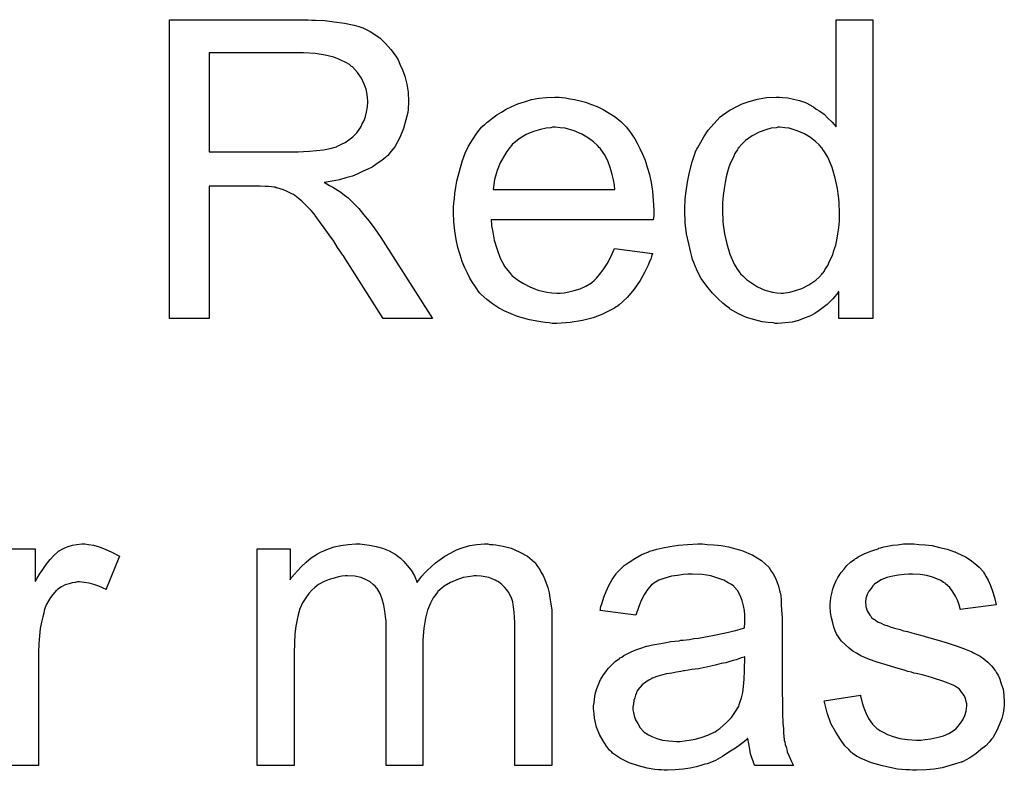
# Model space of a CAD drawing. Extents: x -2 to 8.5, y -2.9 to 5.2.
# Tile 149 of 207: x 3.964 to 4.227, y 1.724 to 1.925. Entities that reach past the tile are written whole.
import ezdxf

# ---------------------------------------------------------------- set-up
doc = ezdxf.new("R2010")
doc.units = 0
doc.layers.add('acc-ni-360-20-out-a_document', color=1, linetype='CONTINUOUS')

msp = doc.modelspace()

# ---------------------------------------------------------------- linework, layer by layer
at = {"layer": 'acc-ni-360-20-out-a_document', "color": 1}
for points in [[(4.041927, 1.924881), (4.042968, 1.924881), (4.045398, 1.924765), (4.047943, 1.924418), (4.05072, 1.924071), (4.053266, 1.923493), (4.054538, 1.923146), (4.05558, 1.922799), (4.055695, 1.922799), (4.055811, 1.922683), (4.056505, 1.922336), (4.057546, 1.921873), (4.058819, 1.921063), (4.060208, 1.920022), (4.061712, 1.918633), (4.0631, 1.917014), (4.064488, 1.915162), (4.064488, 1.915047), (4.064604, 1.914931), (4.065067, 1.914237), (4.06553, 1.91308), (4.066224, 1.911576), (4.066802, 1.90984), (4.067381, 1.907757), (4.067728, 1.905559), (4.067844, 1.90313), (4.067844, 1.903014), (4.067844, 1.902782), (4.067844, 1.90232), (4.067728, 1.901741), (4.067728, 1.900931), (4.067612, 1.900121), (4.06715, 1.898154), (4.066455, 1.89584), (4.06553, 1.893411), (4.064141, 1.890981), (4.063216, 1.889824), (4.06229, 1.888667), (4.062175, 1.888551), (4.062059, 1.888436), (4.061712, 1.888089), (4.061249, 1.887741), (4.06067, 1.887279), (4.059976, 1.886816), (4.059051, 1.886237), (4.058125, 1.885543), (4.056968, 1.884965), (4.055695, 1.884386), (4.054307, 1.883692), (4.052803, 1.883113), (4.051067, 1.882651), (4.049332, 1.882072), (4.047365, 1.881725), (4.045282, 1.881378), (4.045514, 1.881262), (4.045977, 1.881031), (4.046671, 1.880568), (4.047596, 1.880105), (4.049679, 1.878832), (4.05072, 1.878023), (4.051646, 1.877328), (4.051877, 1.877097), (4.052456, 1.876518), (4.053381, 1.875593), (4.054538, 1.874436), (4.055811, 1.872816), (4.057315, 1.871081), (4.058819, 1.868998), (4.060439, 1.866684), (4.074207, 1.844932), (4.061017, 1.844932), (4.050489, 1.861593), (4.050489, 1.861709), (4.050257, 1.86194), (4.050026, 1.862287), (4.049679, 1.86275), (4.048869, 1.864023), (4.047828, 1.865643), (4.046555, 1.867378), (4.045282, 1.869229), (4.04401, 1.870965), (4.042853, 1.872585), (4.042737, 1.8727), (4.04239, 1.873163), (4.041811, 1.873857), (4.041001, 1.874667), (4.039266, 1.876403), (4.03834, 1.877213), (4.037415, 1.877907), (4.037299, 1.878023), (4.037068, 1.878138), (4.036605, 1.87837), (4.035911, 1.878717), (4.035216, 1.879064), (4.034407, 1.879411), (4.032555, 1.879989), (4.03244, 1.879989), (4.032208, 1.880105), (4.031745, 1.880105), (4.031167, 1.880221), (4.030357, 1.880337), (4.029431, 1.880337), (4.028159, 1.880452), (4.014506, 1.880452), (4.014506, 1.844932), (4.003862, 1.844932), (4.003862, 1.924997), (4.041001, 1.924997), (4.041927, 1.924881)], [(4.192106, 1.844932), (4.182965, 1.844932), (4.182965, 1.852222), (4.18285, 1.852106), (4.182734, 1.851874), (4.182387, 1.851412), (4.181924, 1.850833), (4.181346, 1.850255), (4.180651, 1.84956), (4.179841, 1.848751), (4.1788, 1.847941), (4.177759, 1.847131), (4.176602, 1.846321), (4.175213, 1.845627), (4.173709, 1.845048), (4.172205, 1.84447), (4.17047, 1.844007), (4.168618, 1.843775), (4.166652, 1.84366), (4.165957, 1.84366), (4.165495, 1.843775), (4.164106, 1.843891), (4.162486, 1.844122), (4.16052, 1.844585), (4.158321, 1.84528), (4.156123, 1.846205), (4.153925, 1.847478), (4.153809, 1.847478), (4.153693, 1.847709), (4.152999, 1.848172), (4.151958, 1.849098), (4.150685, 1.850255), (4.149181, 1.851759), (4.147677, 1.85361), (4.146173, 1.855693), (4.1449, 1.858122), (4.1449, 1.858238), (4.144784, 1.858469), (4.144669, 1.858816), (4.144437, 1.859279), (4.144206, 1.859973), (4.143859, 1.860783), (4.143627, 1.861593), (4.143396, 1.862634), (4.142817, 1.864948), (4.142239, 1.86761), (4.141892, 1.870618), (4.141776, 1.873857), (4.141776, 1.873973), (4.141776, 1.874205), (4.141776, 1.874667), (4.141776, 1.875361), (4.141892, 1.876056), (4.141892, 1.876981), (4.142123, 1.879064), (4.14247, 1.881494), (4.143049, 1.884155), (4.143743, 1.886931), (4.144669, 1.889593), (4.144669, 1.889708), (4.144784, 1.88994), (4.145016, 1.890287), (4.145247, 1.89075), (4.145941, 1.892022), (4.146867, 1.893642), (4.148024, 1.895378), (4.149528, 1.897113), (4.151264, 1.898964), (4.153346, 1.900468), (4.153462, 1.900468), (4.153578, 1.900584), (4.153925, 1.900815), (4.154387, 1.901047), (4.155544, 1.901625), (4.157164, 1.902435), (4.159015, 1.90313), (4.161214, 1.903708), (4.163643, 1.904171), (4.166189, 1.904286), (4.167114, 1.904286), (4.16804, 1.904171), (4.169313, 1.904055), (4.170817, 1.903708), (4.172437, 1.903361), (4.174056, 1.902782), (4.17556, 1.901973), (4.175792, 1.901857), (4.176255, 1.901625), (4.176949, 1.901047), (4.177874, 1.900468), (4.179032, 1.899659), (4.180073, 1.898617), (4.18123, 1.897576), (4.182271, 1.896303), (4.182271, 1.924997), (4.192106, 1.924997), (4.192106, 1.844932)], [(4.039729, 1.916088), (4.014506, 1.916088), (4.014506, 1.889593), (4.03834, 1.889593), (4.039729, 1.889708), (4.041349, 1.889824), (4.0432, 1.88994), (4.045051, 1.890171), (4.046902, 1.890518), (4.048522, 1.890981), (4.048753, 1.891097), (4.049216, 1.891328), (4.04991, 1.891675), (4.050836, 1.892138), (4.051877, 1.892832), (4.052919, 1.893642), (4.05396, 1.894683), (4.05477, 1.89584), (4.054885, 1.895956), (4.055117, 1.896419), (4.055464, 1.897113), (4.055927, 1.898039), (4.056274, 1.89908), (4.056621, 1.900237), (4.056852, 1.901625), (4.056968, 1.903014), (4.056968, 1.90313), (4.056968, 1.903245), (4.056852, 1.903939), (4.056737, 1.904981), (4.056505, 1.906369), (4.055927, 1.907757), (4.055233, 1.909377), (4.054191, 1.910881), (4.052803, 1.912386), (4.052571, 1.912501), (4.051993, 1.912964), (4.051067, 1.913543), (4.049563, 1.914237), (4.047828, 1.914931), (4.045514, 1.915509), (4.042853, 1.915972), (4.039729, 1.916088)], [(4.108917, 1.904171), (4.109843, 1.904055), (4.111, 1.903824), (4.112273, 1.903592), (4.113777, 1.903245), (4.115165, 1.902898), (4.116785, 1.90232), (4.118289, 1.901741), (4.119909, 1.900931), (4.121529, 1.900006), (4.123148, 1.898964), (4.124653, 1.897692), (4.126041, 1.896303), (4.126157, 1.896188), (4.126388, 1.895956), (4.126735, 1.895493), (4.127198, 1.894799), (4.127776, 1.893989), (4.128355, 1.893064), (4.129049, 1.891907), (4.129743, 1.890518), (4.130438, 1.889014), (4.131132, 1.887394), (4.13171, 1.885543), (4.132289, 1.883576), (4.132752, 1.881378), (4.133099, 1.879064), (4.13333, 1.876634), (4.133446, 1.873973), (4.133446, 1.873857), (4.133446, 1.873395), (4.133446, 1.872585), (4.13333, 1.871428), (4.089943, 1.871428), (4.089943, 1.871312), (4.089943, 1.870965), (4.090058, 1.870502), (4.090058, 1.869808), (4.090174, 1.868998), (4.090405, 1.868072), (4.090752, 1.86599), (4.091447, 1.863676), (4.092372, 1.86113), (4.093645, 1.858816), (4.095265, 1.856734), (4.09538, 1.856734), (4.095496, 1.856502), (4.09619, 1.855924), (4.097232, 1.855114), (4.09862, 1.854304), (4.100471, 1.853379), (4.102554, 1.852569), (4.104868, 1.85199), (4.106141, 1.851874), (4.107529, 1.851759), (4.108454, 1.851759), (4.109496, 1.851874), (4.110769, 1.852106), (4.112157, 1.852453), (4.113777, 1.852916), (4.115281, 1.85361), (4.116785, 1.854535), (4.116901, 1.854651), (4.117479, 1.855114), (4.118173, 1.855808), (4.118983, 1.856734), (4.119909, 1.858006), (4.12095, 1.859626), (4.121991, 1.861477), (4.122917, 1.863676), (4.133099, 1.862403), (4.133099, 1.862287), (4.132983, 1.862056), (4.132867, 1.861593), (4.132636, 1.860899), (4.132289, 1.860205), (4.131942, 1.859279), (4.131016, 1.857312), (4.129859, 1.855114), (4.128239, 1.8528), (4.126388, 1.850602), (4.124074, 1.848519), (4.123958, 1.848519), (4.123727, 1.848288), (4.12338, 1.848056), (4.122917, 1.847709), (4.122223, 1.847362), (4.121529, 1.847015), (4.120603, 1.846552), (4.119562, 1.846089), (4.118405, 1.845627), (4.117248, 1.845164), (4.114355, 1.84447), (4.111116, 1.843891), (4.107529, 1.84366), (4.106256, 1.84366), (4.105446, 1.843775), (4.104405, 1.843891), (4.103132, 1.844122), (4.101744, 1.844354), (4.10024, 1.844585), (4.097, 1.845511), (4.095265, 1.846205), (4.093645, 1.846899), (4.091909, 1.847825), (4.09029, 1.848866), (4.088785, 1.850023), (4.087281, 1.851412), (4.087166, 1.851527), (4.086934, 1.851759), (4.086587, 1.852222), (4.086124, 1.852916), (4.085546, 1.853726), (4.084967, 1.854651), (4.084273, 1.855808), (4.083579, 1.857081), (4.082885, 1.858585), (4.082191, 1.860205), (4.081612, 1.862056), (4.081034, 1.864023), (4.080571, 1.866105), (4.080224, 1.868419), (4.079992, 1.870849), (4.079877, 1.873395), (4.079877, 1.87351), (4.079877, 1.874089), (4.079877, 1.874783), (4.079992, 1.875824), (4.080108, 1.877097), (4.080224, 1.878485), (4.080455, 1.880105), (4.080802, 1.881725), (4.081728, 1.885427), (4.082306, 1.887279), (4.083001, 1.889245), (4.083926, 1.891097), (4.084967, 1.892832), (4.086124, 1.894568), (4.087397, 1.896188), (4.087513, 1.896303), (4.087744, 1.896535), (4.088207, 1.896882), (4.088785, 1.89746), (4.08948, 1.898039), (4.090405, 1.898733), (4.091447, 1.899543), (4.092719, 1.900237), (4.093992, 1.901047), (4.095496, 1.901741), (4.097116, 1.902435), (4.098851, 1.903014), (4.100703, 1.903592), (4.102669, 1.903939), (4.104752, 1.904171), (4.10695, 1.904286), (4.108107, 1.904286), (4.108917, 1.904171)], [(4.107066, 1.896188), (4.106372, 1.896188), (4.105909, 1.896072), (4.104636, 1.895956), (4.103132, 1.895609), (4.101281, 1.895031), (4.099314, 1.894221), (4.097463, 1.893064), (4.095612, 1.89156), (4.09538, 1.891328), (4.094918, 1.89075), (4.094108, 1.889708), (4.093298, 1.88832), (4.092372, 1.8867), (4.091562, 1.884618), (4.090868, 1.882188), (4.090521, 1.879527), (4.123033, 1.879527), (4.123033, 1.879642), (4.123033, 1.879874), (4.122917, 1.880221), (4.122917, 1.880684), (4.122686, 1.882072), (4.122338, 1.883576), (4.12176, 1.885427), (4.121181, 1.887163), (4.120256, 1.888898), (4.119215, 1.890402), (4.119215, 1.890518), (4.118983, 1.890634), (4.118405, 1.891328), (4.117363, 1.892254), (4.115975, 1.893295), (4.114239, 1.894336), (4.112157, 1.895262), (4.109727, 1.895956), (4.108454, 1.896072), (4.107066, 1.896188)], [(4.16723, 1.896188), (4.166652, 1.896188), (4.166189, 1.896072), (4.164916, 1.895956), (4.163412, 1.895493), (4.161676, 1.894915), (4.159825, 1.893873), (4.157974, 1.892601), (4.157048, 1.891675), (4.156239, 1.89075), (4.156239, 1.890634), (4.156007, 1.890518), (4.155891, 1.890171), (4.155544, 1.889708), (4.155197, 1.88913), (4.15485, 1.888436), (4.154503, 1.887626), (4.15404, 1.8867), (4.153578, 1.885543), (4.15323, 1.88427), (4.152883, 1.882882), (4.152536, 1.881378), (4.152305, 1.879758), (4.152073, 1.877907), (4.151842, 1.87594), (4.151842, 1.873857), (4.151842, 1.873742), (4.151842, 1.873395), (4.151842, 1.872816), (4.151958, 1.872006), (4.151958, 1.871081), (4.152073, 1.870039), (4.152421, 1.86761), (4.152999, 1.864948), (4.153809, 1.862172), (4.154966, 1.859511), (4.15566, 1.858354), (4.15647, 1.857197), (4.156586, 1.857197), (4.156701, 1.856965), (4.15728, 1.856387), (4.158321, 1.855461), (4.159594, 1.854535), (4.161214, 1.853494), (4.163181, 1.852569), (4.165263, 1.85199), (4.16642, 1.851874), (4.167577, 1.851759), (4.168156, 1.851759), (4.168618, 1.851874), (4.169891, 1.85199), (4.171395, 1.852453), (4.173131, 1.853031), (4.174982, 1.853957), (4.176833, 1.85523), (4.177759, 1.85604), (4.178569, 1.856965), (4.178569, 1.857081), (4.1788, 1.857197), (4.179032, 1.857544), (4.179263, 1.858006), (4.17961, 1.858585), (4.180073, 1.859164), (4.18042, 1.860089), (4.180883, 1.861015), (4.181346, 1.862056), (4.181693, 1.863213), (4.182155, 1.864601), (4.182502, 1.86599), (4.182734, 1.86761), (4.182965, 1.869229), (4.183197, 1.871081), (4.183197, 1.873047), (4.183197, 1.873163), (4.183197, 1.873626), (4.183197, 1.874205), (4.183081, 1.875014), (4.183081, 1.87594), (4.182965, 1.877097), (4.18285, 1.87837), (4.182618, 1.879758), (4.18204, 1.882535), (4.18123, 1.885427), (4.180073, 1.888204), (4.179379, 1.889361), (4.178569, 1.890518), (4.178569, 1.890634), (4.178337, 1.89075), (4.177759, 1.891444), (4.176717, 1.892369), (4.175445, 1.893411), (4.173825, 1.894452), (4.171858, 1.895262), (4.16966, 1.895956), (4.168503, 1.896072), (4.16723, 1.896188)], [(3.95897, 1.783334), (3.967879, 1.783334), (3.967879, 1.774541), (3.967995, 1.774656), (3.968457, 1.775466), (3.969036, 1.776507), (3.969962, 1.77778), (3.970887, 1.779053), (3.971928, 1.780441), (3.97297, 1.781598), (3.974011, 1.782524), (3.974127, 1.782639), (3.974474, 1.782871), (3.975168, 1.783218), (3.975862, 1.783565), (3.976788, 1.783912), (3.977945, 1.784259), (3.979102, 1.784491), (3.980375, 1.784606), (3.981184, 1.784606), (3.982226, 1.784491)], [(3.982226, 1.784491), (3.983499, 1.784259), (3.985003, 1.783796), (3.986622, 1.783218), (3.988474, 1.782408), (3.990441, 1.781367), (3.986854, 1.772342), (3.986738, 1.772458), (3.986275, 1.772689), (3.985581, 1.773036), (3.984655, 1.773383), (3.983614, 1.773731), (3.982341, 1.774078), (3.981069, 1.774309), (3.979796, 1.774425), (3.979218, 1.774425), (3.978639, 1.774309), (3.977829, 1.774193), (3.977019, 1.773962), (3.975978, 1.773615), (3.974937, 1.773152), (3.974011, 1.772458), (3.973895, 1.772342), (3.973548, 1.772111), (3.973201, 1.771648), (3.972623, 1.77107), (3.972044, 1.77026), (3.971466, 1.769334), (3.970887, 1.768293), (3.970424, 1.76702), (3.970309, 1.766789), (3.970193, 1.766094), (3.969962, 1.765053), (3.969615, 1.763665), (3.969267, 1.761929), (3.969036, 1.759962), (3.96892, 1.75788), (3.968805, 1.755566), (3.968805, 1.725252), (3.95897, 1.725252)], [(4.089595, 1.784491), (4.090405, 1.784491), (4.091215, 1.784375), (4.093182, 1.784028), (4.095265, 1.783449), (4.097463, 1.782524), (4.099661, 1.781367), (4.101512, 1.779747), (4.101744, 1.779516), (4.102207, 1.778821), (4.103017, 1.77778), (4.103364, 1.77697), (4.103827, 1.77616), (4.104289, 1.775119), (4.104636, 1.774078), (4.105099, 1.772921), (4.105446, 1.771532), (4.105678, 1.770144), (4.105909, 1.768524), (4.106141, 1.766904), (4.106141, 1.765053), (4.106141, 1.725252), (4.096306, 1.725252), (4.096306, 1.761698), (4.096306, 1.761813), (4.096306, 1.761929), (4.096306, 1.762623), (4.096306, 1.763665), (4.09619, 1.764937), (4.096075, 1.766326), (4.095959, 1.767714), (4.095727, 1.769103), (4.09538, 1.770144), (4.09538, 1.77026), (4.095149, 1.770607), (4.094918, 1.77107), (4.09457, 1.771648), (4.094108, 1.772342), (4.093529, 1.773036), (4.092835, 1.773731), (4.091909, 1.774425), (4.091794, 1.774541), (4.091447, 1.774656), (4.090984, 1.774888), (4.090174, 1.775235), (4.089364, 1.775582), (4.088323, 1.775813), (4.087281, 1.775929), (4.086009, 1.776045), (4.08543, 1.776045), (4.084967, 1.775929), (4.08381, 1.775813), (4.082422, 1.775582), (4.080802, 1.775003), (4.079067, 1.774309), (4.077331, 1.773268), (4.075711, 1.771879), (4.075596, 1.771648), (4.075133, 1.77107), (4.074439, 1.770144), (4.073744, 1.768755), (4.072935, 1.766904), (4.072356, 1.764706), (4.071893, 1.762045), (4.071662, 1.758921), (4.071662, 1.725252), (4.061827, 1.725252), (4.061827, 1.762855), (4.061827, 1.76297), (4.061827, 1.763202), (4.061827, 1.763433), (4.061827, 1.763896), (4.061712, 1.765169), (4.06148, 1.766557), (4.061249, 1.768177), (4.060786, 1.769797), (4.060208, 1.771301), (4.059398, 1.772689), (4.059282, 1.772805), (4.058935, 1.773268), (4.058356, 1.773731), (4.057546, 1.774425), (4.056505, 1.775003), (4.055117, 1.775582), (4.053497, 1.775929), (4.05153, 1.776045), (4.050836, 1.776045), (4.050026, 1.775929), (4.0491, 1.775813), (4.047943, 1.775466), (4.046555, 1.775119), (4.045282, 1.774541), (4.043894, 1.773846), (4.043778, 1.773731), (4.043315, 1.773383), (4.042737, 1.772921), (4.041927, 1.772226), (4.041117, 1.771301), (4.040307, 1.770144), (4.039497, 1.768871), (4.038803, 1.767367), (4.038687, 1.767136), (4.038572, 1.766557), (4.03834, 1.765632), (4.037993, 1.764359), (4.037646, 1.762623), (4.037415, 1.760541), (4.037299, 1.758111), (4.037183, 1.755334), (4.037183, 1.725252), (4.027349, 1.725252), (4.027349, 1.783334), (4.036142, 1.783334), (4.036142, 1.775003), (4.036258, 1.775235), (4.036605, 1.775697), (4.037299, 1.776507), (4.038109, 1.777433), (4.03915, 1.77859), (4.040423, 1.779747), (4.041811, 1.780904), (4.043431, 1.781945), (4.043662, 1.782061), (4.044241, 1.782408), (4.045167, 1.782755), (4.046439, 1.783334), (4.047943, 1.783796), (4.049679, 1.784144), (4.051646, 1.784491), (4.053728, 1.784606), (4.05477, 1.784606), (4.056042, 1.784491), (4.057431, 1.784259), (4.059166, 1.783912), (4.060902, 1.783449), (4.062637, 1.782755), (4.064257, 1.78183), (4.064488, 1.781714), (4.064951, 1.781367), (4.065646, 1.780788), (4.066571, 1.779863), (4.067497, 1.778821), (4.068538, 1.777549), (4.069464, 1.776045), (4.070158, 1.774309), (4.070273, 1.774425), (4.070505, 1.774772), (4.070852, 1.775235), (4.07143, 1.775929), (4.072125, 1.776739), (4.072935, 1.777549), (4.07386, 1.778474), (4.075017, 1.779516), (4.07629, 1.780441), (4.077563, 1.781367), (4.079067, 1.782177), (4.080686, 1.782987), (4.082422, 1.783681), (4.084273, 1.784144), (4.086124, 1.784491), (4.088207, 1.784606), (4.089017, 1.784606), (4.089595, 1.784491)], [(4.147792, 1.784491), (4.149528, 1.784375), (4.151495, 1.784144), (4.153462, 1.783796), (4.155429, 1.783334), (4.15728, 1.782755), (4.157511, 1.782639), (4.15809, 1.782408), (4.1589, 1.782061), (4.159941, 1.781598), (4.161098, 1.780904), (4.162255, 1.78021), (4.163296, 1.779284), (4.164222, 1.778359), (4.164338, 1.778243), (4.164569, 1.777896), (4.164916, 1.777317), (4.165379, 1.776623), (4.165957, 1.775582), (4.16642, 1.774541), (4.166883, 1.773268), (4.16723, 1.771764), (4.16723, 1.771648), (4.167346, 1.771301), (4.167462, 1.770607), (4.167577, 1.769681), (4.167577, 1.768408), (4.167693, 1.766904), (4.167809, 1.764937), (4.167809, 1.762739), (4.167809, 1.749549), (4.167809, 1.749434), (4.167809, 1.748971), (4.167809, 1.748277), (4.167809, 1.747351), (4.167809, 1.74631), (4.167809, 1.745037), (4.167924, 1.74226), (4.167924, 1.739368), (4.16804, 1.736475), (4.168156, 1.735203), (4.168156, 1.734045), (4.168271, 1.733004), (4.168387, 1.732194), (4.168387, 1.732079), (4.168503, 1.731616), (4.168618, 1.730922), (4.168966, 1.729996), (4.169197, 1.728955), (4.16966, 1.727798), (4.170238, 1.726525), (4.170817, 1.725252), (4.16052, 1.725252), (4.160404, 1.725368), (4.160288, 1.725831), (4.160057, 1.726409), (4.15971, 1.727335), (4.159363, 1.728376), (4.159131, 1.729649), (4.1589, 1.731037), (4.158668, 1.732541), (4.158553, 1.732541), (4.158437, 1.73231), (4.157743, 1.731732), (4.156701, 1.730922), (4.155313, 1.72988), (4.153578, 1.728839), (4.151842, 1.727682), (4.149991, 1.726641), (4.148024, 1.725831), (4.147792, 1.725715), (4.147098, 1.725599), (4.146057, 1.725252), (4.144784, 1.724905), (4.143164, 1.724558), (4.141313, 1.724327), (4.139231, 1.724095), (4.137148, 1.72398), (4.136222, 1.72398), (4.135528, 1.724095), (4.134718, 1.724095), (4.133793, 1.724211), (4.13171, 1.724558), (4.129396, 1.725137), (4.126851, 1.725947), (4.124537, 1.727103), (4.122454, 1.728608), (4.122223, 1.728839), (4.121644, 1.729418), (4.120834, 1.730459), (4.119909, 1.731847), (4.118983, 1.733583), (4.118173, 1.73555), (4.117595, 1.737979), (4.117479, 1.739136), (4.117363, 1.740525), (4.117363, 1.740756), (4.117363, 1.741219), (4.117479, 1.742029), (4.117595, 1.74307), (4.117826, 1.744343), (4.118173, 1.745616), (4.118636, 1.747004), (4.119215, 1.748277), (4.11933, 1.748392), (4.119562, 1.748855), (4.120025, 1.749549), (4.120603, 1.750359), (4.121297, 1.751285), (4.122223, 1.75221), (4.123148, 1.753136), (4.124305, 1.753946), (4.124421, 1.754062), (4.124884, 1.754293), (4.125462, 1.754756), (4.126388, 1.755219), (4.127429, 1.755681), (4.128702, 1.75626), (4.129975, 1.756723), (4.131479, 1.757186), (4.131595, 1.757186), (4.132057, 1.757301), (4.132752, 1.757533), (4.133677, 1.757648), (4.134834, 1.75788), (4.136338, 1.758111), (4.138074, 1.758458), (4.140156, 1.75869), (4.140272, 1.75869), (4.140735, 1.758805), (4.141313, 1.758805), (4.142123, 1.758921), (4.143049, 1.759037), (4.144206, 1.759268), (4.145479, 1.759384), (4.146867, 1.759615), (4.149644, 1.760194), (4.152652, 1.760772), (4.155313, 1.761466), (4.156586, 1.761813), (4.157743, 1.762161), (4.157743, 1.762276), (4.157743, 1.762508), (4.157858, 1.763202), (4.157858, 1.764012), (4.157858, 1.764475), (4.157858, 1.764706), (4.157858, 1.764822), (4.157858, 1.764937), (4.157858, 1.765632), (4.157743, 1.766789), (4.157511, 1.768061), (4.157164, 1.76945), (4.156586, 1.770838), (4.155891, 1.772111), (4.154966, 1.773152), (4.15485, 1.773268), (4.154272, 1.773731), (4.153346, 1.774193), (4.152189, 1.774888), (4.150569, 1.775466), (4.148718, 1.776045), (4.146404, 1.776392), (4.143743, 1.776507), (4.142586, 1.776507), (4.141429, 1.776392), (4.139809, 1.77616), (4.138189, 1.775929), (4.136454, 1.775466), (4.134834, 1.774888), (4.133446, 1.774078), (4.13333, 1.773962), (4.132867, 1.773615), (4.132289, 1.773036), (4.131595, 1.772111), (4.1309, 1.770954), (4.13009, 1.76945), (4.129396, 1.767599), (4.128702, 1.765516), (4.119099, 1.766789), (4.119099, 1.766904), (4.119215, 1.76702), (4.119215, 1.767367), (4.11933, 1.76783), (4.119677, 1.768871), (4.12014, 1.770375), (4.120719, 1.771879), (4.121413, 1.773499), (4.122338, 1.775119), (4.12338, 1.776623), (4.123495, 1.776739), (4.123958, 1.777202), (4.124653, 1.777896), (4.125578, 1.778821), (4.126851, 1.779747), (4.128355, 1.780673), (4.13009, 1.781714), (4.132057, 1.782524), (4.132173, 1.782524), (4.132289, 1.782639), (4.132636, 1.782755), (4.133099, 1.782871), (4.134256, 1.783218), (4.135875, 1.783565), (4.137727, 1.783912), (4.140041, 1.784259), (4.14247, 1.784491), (4.145247, 1.784606), (4.14652, 1.784606), (4.147792, 1.784491)], [(4.20437, 1.784491), (4.206105, 1.784375), (4.207957, 1.784144), (4.209923, 1.783681), (4.212006, 1.783218), (4.213973, 1.782524), (4.214089, 1.782524), (4.214204, 1.782408), (4.214783, 1.782177), (4.215708, 1.781714), (4.216865, 1.781135), (4.218138, 1.780325), (4.219411, 1.7794), (4.220568, 1.778359), (4.221609, 1.777202), (4.221725, 1.777086), (4.221956, 1.776623), (4.222419, 1.775813), (4.222998, 1.774888), (4.223576, 1.773499), (4.224154, 1.771995), (4.224617, 1.77026), (4.22508, 1.768293), (4.215477, 1.76702), (4.215477, 1.767251), (4.215361, 1.767714), (4.21513, 1.768524), (4.214783, 1.769565), (4.214204, 1.770607), (4.21351, 1.771764), (4.2127, 1.772921), (4.211543, 1.773962), (4.211427, 1.774078), (4.210965, 1.774309), (4.21027, 1.774772), (4.209229, 1.775235), (4.208072, 1.775697), (4.206568, 1.77616), (4.204717, 1.776392), (4.20275, 1.776507), (4.201593, 1.776507), (4.200436, 1.776392), (4.198932, 1.776276), (4.197428, 1.775929), (4.195808, 1.775582), (4.194304, 1.775003), (4.193031, 1.774193), (4.192916, 1.774078), (4.192568, 1.773846), (4.192106, 1.773383), (4.191643, 1.772689), (4.191064, 1.771995), (4.190601, 1.77107), (4.190254, 1.770028), (4.190139, 1.768987), (4.190139, 1.768871), (4.190139, 1.76864), (4.190254, 1.768293), (4.190254, 1.76783), (4.190601, 1.766673), (4.191296, 1.765516), (4.191411, 1.7654), (4.191527, 1.765284), (4.191758, 1.764937), (4.192221, 1.76459), (4.192684, 1.764243), (4.193378, 1.76378), (4.194188, 1.763433), (4.195114, 1.76297), (4.19523, 1.76297), (4.195461, 1.762855), (4.195924, 1.762739), (4.196734, 1.762392), (4.197891, 1.762045), (4.199395, 1.761698), (4.20032, 1.761351), (4.201362, 1.761119), (4.202519, 1.760772), (4.203791, 1.760425), (4.203907, 1.760425), (4.204254, 1.760309), (4.204833, 1.760194), (4.205527, 1.759962), (4.206337, 1.759731), (4.207378, 1.759499), (4.209576, 1.758805), (4.212006, 1.758111), (4.214436, 1.757301), (4.216634, 1.756491), (4.21756, 1.756144), (4.218369, 1.755797), (4.218601, 1.755681), (4.219064, 1.75545), (4.219758, 1.755103), (4.220799, 1.754524), (4.221841, 1.75383), (4.222882, 1.752905), (4.223923, 1.751863), (4.224849, 1.750706), (4.224964, 1.750591), (4.225196, 1.750128), (4.225659, 1.749434), (4.226121, 1.748392), (4.226468, 1.74712), (4.226931, 1.745731), (4.227163, 1.744111), (4.227278, 1.74226), (4.227278, 1.742029), (4.227278, 1.74145), (4.227163, 1.740525), (4.226931, 1.739252), (4.226584, 1.737864), (4.226006, 1.73636), (4.225311, 1.734624), (4.224386, 1.733004), (4.22427, 1.732773), (4.223807, 1.73231), (4.223229, 1.7315), (4.222303, 1.730574), (4.221031, 1.729533), (4.219642, 1.728376), (4.218022, 1.727335), (4.216056, 1.726294), (4.21594, 1.726294), (4.215824, 1.726178), (4.21513, 1.725947), (4.213973, 1.725599), (4.212469, 1.725137), (4.210618, 1.724674), (4.208535, 1.724327), (4.206337, 1.724095), (4.203791, 1.72398), (4.20275, 1.72398), (4.20194, 1.724095), (4.201015, 1.724095), (4.199858, 1.724211), (4.1987, 1.724327), (4.197428, 1.724558), (4.194651, 1.725137), (4.191758, 1.725947), (4.188982, 1.727103), (4.187709, 1.727798), (4.186552, 1.728608), (4.186436, 1.728723), (4.186321, 1.728839), (4.185626, 1.729533), (4.184585, 1.730574), (4.183428, 1.732194), (4.182155, 1.734161), (4.180883, 1.736475), (4.179841, 1.739368), (4.179032, 1.742607), (4.18875, 1.744111), (4.18875, 1.743996), (4.18875, 1.74388), (4.188982, 1.743186), (4.189213, 1.742029), (4.189676, 1.740756), (4.190254, 1.739368), (4.190949, 1.737864), (4.19199, 1.73636), (4.193263, 1.735087), (4.193494, 1.734971), (4.193957, 1.734624), (4.194882, 1.734161), (4.196039, 1.733583), (4.197543, 1.733004), (4.199279, 1.732541), (4.201362, 1.732194), (4.203791, 1.732079), (4.204948, 1.732079), (4.206105, 1.732194), (4.207609, 1.732426), (4.209229, 1.732773), (4.210965, 1.733236), (4.212469, 1.733814), (4.213857, 1.73474), (4.213973, 1.734855), (4.214436, 1.735203), (4.214899, 1.735781), (4.215593, 1.736591), (4.216171, 1.737516), (4.21675, 1.738674), (4.217097, 1.739831), (4.217212, 1.741219), (4.217212, 1.741335), (4.217212, 1.741797), (4.217097, 1.742376), (4.216865, 1.743186), (4.216518, 1.743996), (4.21594, 1.744806), (4.215246, 1.745731), (4.214204, 1.746425), (4.214089, 1.746541), (4.213742, 1.746657), (4.213163, 1.747004), (4.212237, 1.747351), (4.210849, 1.747814), (4.210039, 1.748161), (4.209114, 1.748392), (4.208072, 1.748739), (4.206915, 1.749086), (4.205642, 1.749434), (4.204138, 1.749781), (4.204023, 1.749781), (4.203676, 1.749896), (4.203097, 1.750012), (4.202403, 1.750244), (4.201477, 1.750475), (4.200436, 1.750822), (4.198238, 1.7514), (4.195692, 1.75221), (4.193263, 1.752905), (4.190949, 1.753715), (4.189907, 1.754177), (4.189097, 1.754524), (4.188866, 1.75464), (4.188403, 1.754871), (4.187709, 1.755334), (4.186783, 1.755913), (4.185742, 1.756723), (4.184701, 1.757648), (4.183659, 1.75869), (4.182734, 1.759962), (4.182618, 1.760078), (4.182387, 1.760541), (4.18204, 1.761351), (4.181693, 1.762276), (4.181346, 1.763433), (4.180998, 1.764822), (4.180767, 1.76621), (4.180651, 1.76783), (4.180651, 1.768061), (4.180651, 1.768524), (4.180767, 1.769218), (4.180883, 1.77026), (4.181114, 1.771301), (4.181346, 1.772574), (4.181808, 1.773731), (4.182387, 1.775003), (4.182502, 1.775119), (4.182734, 1.775582), (4.183081, 1.77616), (4.183659, 1.77697), (4.184354, 1.77778), (4.185164, 1.778821), (4.186089, 1.779747), (4.187246, 1.780557), (4.187362, 1.780673), (4.187709, 1.780788), (4.188172, 1.781135), (4.188866, 1.781483), (4.189792, 1.781945), (4.190833, 1.782408), (4.192106, 1.782871), (4.193494, 1.783334), (4.193725, 1.783449), (4.194188, 1.783565), (4.194998, 1.783796), (4.196039, 1.784028), (4.197312, 1.784259), (4.1987, 1.784375), (4.20032, 1.784606), (4.203097, 1.784606), (4.20437, 1.784491)], [(4.157858, 1.754409), (4.157743, 1.754409), (4.157627, 1.754293), (4.15728, 1.754177), (4.156817, 1.754062), (4.156239, 1.75383), (4.155544, 1.753599), (4.154734, 1.753367), (4.153809, 1.753136), (4.152768, 1.752789), (4.151495, 1.752557), (4.150222, 1.75221), (4.148718, 1.751863), (4.147098, 1.751516), (4.145479, 1.751169), (4.143627, 1.750938), (4.14166, 1.750591), (4.141429, 1.750591), (4.140735, 1.750475), (4.139578, 1.750244), (4.138305, 1.750012), (4.136917, 1.749781), (4.135528, 1.749434), (4.134256, 1.749086), (4.133099, 1.748624), (4.132983, 1.748624), (4.132636, 1.748392), (4.132173, 1.748161), (4.13171, 1.747814), (4.130322, 1.746888), (4.129165, 1.7455), (4.129165, 1.745384), (4.128933, 1.745153), (4.128818, 1.74469), (4.128586, 1.744111), (4.128355, 1.743417), (4.128123, 1.742723), (4.128008, 1.741797), (4.127892, 1.740872), (4.127892, 1.740756), (4.127892, 1.740178), (4.128008, 1.739483), (4.128239, 1.738558), (4.128586, 1.737516), (4.129165, 1.736475), (4.129859, 1.735318), (4.130785, 1.734277), (4.1309, 1.734161), (4.131363, 1.73393), (4.132057, 1.733467), (4.132983, 1.733004), (4.134256, 1.732541), (4.13576, 1.732079), (4.137495, 1.731847), (4.139578, 1.731732), (4.140503, 1.731732), (4.14166, 1.731847), (4.142933, 1.732079), (4.144553, 1.73231), (4.146173, 1.732773), (4.147908, 1.733351), (4.149644, 1.734161), (4.149875, 1.734277), (4.150338, 1.734624), (4.151148, 1.735203), (4.152073, 1.736012), (4.153115, 1.736938), (4.154272, 1.738095), (4.155197, 1.739483), (4.156123, 1.740987), (4.156239, 1.741103), (4.156354, 1.741566), (4.156586, 1.742376), (4.156933, 1.743417), (4.15728, 1.744806), (4.157511, 1.746425), (4.157627, 1.748392), (4.157743, 1.750706), (4.157858, 1.754409)]]:
    msp.add_lwpolyline(points, dxfattribs=at)

doc.saveas('drawing.dxf')
